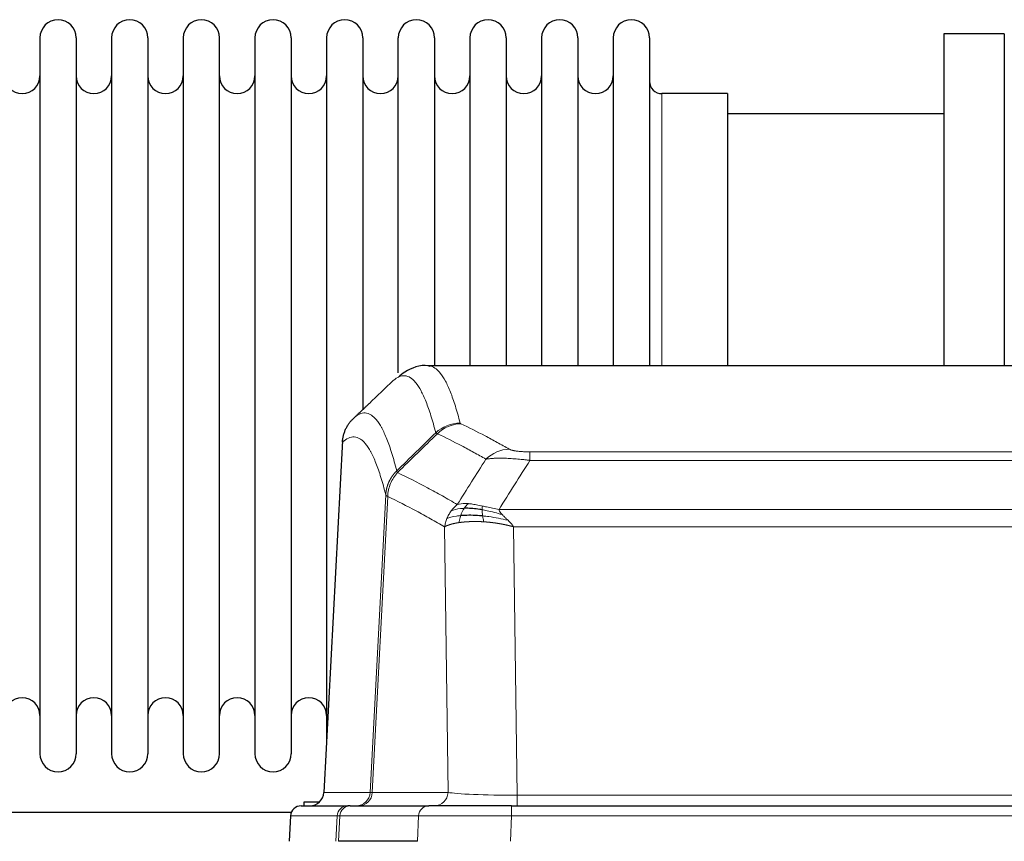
# Model space of a CAD drawing. Header units: inches. Extents: x 0 to 29700, y -16 to 21000.
# Tile 94 of 186: x 3713 to 3991, y 18552 to 18784. Entities that reach past the tile are written whole.
import ezdxf

# ---------------------------------------------------------------- set-up
doc = ezdxf.new("R2010")
doc.units = ezdxf.units.IN
doc.layers.add('254', color=7, linetype='Continuous', true_color=0xffffff)

msp = doc.modelspace()

# ---------------------------------------------------------------- linework, layer by layer
at = {"layer": '254', "color": 2, "linetype": 'Continuous', "lineweight": 25}
for p, q in [((3718.783, 18778.533), (3718.783, 18576.733)), ((3728.983, 18778.533), (3728.983, 18576.733)), ((3738.983, 18778.533), (3738.983, 18576.733)), ((3749.183, 18778.533), (3749.183, 18576.733)), ((3759.183, 18778.533), (3759.183, 18576.733)), ((3769.383, 18576.733), (3769.383, 18778.533)), ((3779.383, 18778.533), (3779.383, 18576.733)), ((3789.583, 18778.533), (3789.583, 18576.733)), ((3799.583, 18778.533), (3799.583, 18677.633)), ((3809.783, 18778.533), (3809.783, 18677.633)), ((3819.783, 18684.127), (3819.783, 18778.533)), ((3829.983, 18778.533), (3829.983, 18686.033)), ((3839.983, 18778.533), (3839.983, 18686.033)), ((3850.183, 18778.533), (3850.183, 18686.033)), ((3860.183, 18778.533), (3860.183, 18686.033)), ((3870.383, 18778.533), (3870.383, 18686.033)), ((3880.383, 18778.533), (3880.383, 18686.033)), ((3890.583, 18778.533), (3890.583, 18686.033)), ((3990.583, 18779.633), (3973.583, 18779.633)), ((3973.583, 18779.633), (3973.583, 18686.035)), ((3990.583, 18779.633), (3990.583, 18686.035)), ((3912.583, 18762.783), (3894.083, 18762.783)), ((3912.583, 18762.783), (3912.583, 18686.029)), ((3973.583, 18757.133), (3912.577, 18757.133)), ((4091.016, 18686.028), (3828.148, 18686.028)), ((3799.583, 18677.633), (3799.583, 18580.412)), ((3809.783, 18677.633), (3809.783, 18673.682)), ((3804.081, 18665.008), (3798.806, 18565.816)), ((3792.435, 18562.028), (3805.546, 18562.028)), ((3793.283, 18563.133), (3797.585, 18563.133)), ((3793.283, 18562.027), (3793.283, 18563.133)), ((3806.243, 18562.028), (3805.546, 18562.028)), ((3806.243, 18562.028), (3828.417, 18562.028)), ((3851.672, 18562.028), (3828.417, 18562.028)), ((3851.672, 18562.028), (4067.493, 18562.028)), ((3789.647, 18560.133), (3687.717, 18560.133)), ((3789.425, 18559.187), (3789.044, 18552.028)), ((3825.217, 18552.028), (3802.963, 18552.028))]:
    msp.add_line(p, q, dxfattribs=at)
at = {"layer": '254', "color": 110, "linetype": 'Continuous', "lineweight": 13}
for p, q in [((3894.083, 18762.783), (3894.083, 18686.029)), ((3804.066, 18664.514), (3798.819, 18565.819)), ((3856.911, 18661.821), (4062.254, 18661.821)), ((3856.911, 18659.405), (3856.911, 18661.821)), ((4062.254, 18659.405), (3856.911, 18659.405)), ((3811.885, 18565.819), (3816.262, 18649.687)), ((3816.818, 18649.211), (3812.466, 18565.819)), ((3848.18, 18645.574), (4070.985, 18645.574)), ((3833.818, 18565.819), (3832.86, 18640.666)), ((4066.872, 18640.676), (3852.292, 18640.676)), ((3852.292, 18640.676), (3853.261, 18564.993)), ((3798.819, 18565.819), (3811.885, 18565.819)), ((3812.466, 18565.819), (3833.818, 18565.819)), ((3853.261, 18564.993), (4065.904, 18564.993)), ((3853.261, 18562.028), (3853.261, 18564.993)), ((3851.672, 18559.185), (3851.672, 18562.028)), ((3789.441, 18559.185), (3789.06, 18552.028)), ((3802.552, 18559.185), (3789.441, 18559.185)), ((3802.178, 18552.028), (3802.552, 18559.185)), ((3803.336, 18559.185), (3802.963, 18552.028)), ((3825.51, 18559.185), (3803.336, 18559.185)), ((3825.217, 18552.028), (3825.51, 18559.185)), ((3851.672, 18559.185), (3851.379, 18552.028)), ((4067.493, 18559.185), (3851.672, 18559.185))]:
    msp.add_line(p, q, dxfattribs=at)
at = {"layer": '254', "color": 2, "linetype": 'Continuous', "lineweight": 25}
for centre, radius, start, end in [((3723.883, 18778.533), 5.1, 0, 180), ((3744.083, 18778.533), 5.1, 0, 180), ((3764.283, 18778.533), 5.1, 0, 180), ((3784.483, 18778.533), 5.1, 0, 180), ((3804.683, 18778.533), 5.1, 0, 180), ((3824.883, 18778.533), 5.1, 0, 180), ((3845.083, 18778.533), 5.1, 0, 180), ((3865.283, 18778.533), 5.1, 0, 180), ((3885.483, 18778.533), 5.1, 0, 180), ((3713.783, 18767.783), 5, 180, 0), ((3733.983, 18767.783), 5, 180, 0), ((3754.183, 18767.783), 5, 180, 0), ((3774.383, 18767.783), 5, 180, 0), ((3794.583, 18767.783), 5, 180, 0), ((3814.783, 18767.783), 5, 180, 0), ((3834.983, 18767.783), 5, 180, 0), ((3855.183, 18767.783), 5, 180, 0), ((3875.383, 18767.783), 5, 180, 0), ((3894.083, 18766.283), 3.5, 180, 270), ((3713.783, 18587.483), 5, 0, 180), ((3733.983, 18587.483), 5, 0, 180), ((3754.183, 18587.483), 5, 0, 180), ((3774.383, 18587.483), 5, 0, 180), ((3794.583, 18587.483), 5, 0, 180), ((3723.883, 18576.733), 5.1, 180, 0), ((3744.083, 18576.733), 5.1, 180, 0), ((3764.283, 18576.733), 5.1, 180, 0), ((3784.483, 18576.733), 5.1, 180, 0)]:
    msp.add_arc(centre, radius, start, end, dxfattribs=at)
at = {"layer": '254', "color": 110, "linetype": 'Continuous', "lineweight": 13}
for centre, major_axis, ratio, start_param, end_param in [((3837.215, 18659.971), (-9.695, -2.45), 0.9931439, 4.4664808, 5.2238901), ((3837.403, 18659.811), (-4.281, -9.037), 0.9659395, 3.5975691, 4.3432065), ((3851.064, 18652.665), (-4.97, -8.677), 0.9635717, 3.6779385, 4.4208965), ((3807.893, 18566.028), (0, 4), 0.9993908, 3.1415927, 4.6600291), ((3808.59, 18566.028), (0, 4), 0.9702957, 3.1415927, 4.6600291), ((3831.911, 18566.028), (20.038, 0.208), 0.001459, 3.1763609, 3.3855124), ((3829.942, 18566.028), (0, 4), 0.9702957, 3.1415927, 4.6600291), ((3853.181, 18566.028), (-20.002, 0.052), 0.0517476, 0.2535919, 1.5749043), ((3805.546, 18559.028), (0, 3), 0.9993908, 0, 1.5184364), ((3806.243, 18559.028), (0, 3), 0.9702957, 0, 1.5184364), ((3828.417, 18559.028), (0, 3), 0.9702957, 0, 1.5184364), ((3829.564, 18559.028), (-27.029, 0.156), 0.000812, 6.0391366, 6.248288), ((3851.724, 18559.028), (-27.018, 0.123), 0.0058026, 4.7143189, 6.0386286)]:
    msp.add_ellipse(centre, major_axis=major_axis, ratio=ratio, start_param=start_param, end_param=end_param, dxfattribs=at)
at = {"layer": '254', "color": 2, "linetype": 'Continuous', "lineweight": 25}
for centre, major_axis, start_param, end_param in [((3794.827, 18566.028), (0, 4), 3.1415927, 4.6600291), ((3792.435, 18559.028), (0, 3), 0, 1.5184364)]:
    msp.add_ellipse(centre, major_axis=major_axis, ratio=0.9993908, start_param=start_param, end_param=end_param, dxfattribs=at)
for points, knots in [([(3828.777, 18685.882), (3828.593, 18685.938), (3826.163, 18686.605), (3822.326, 18684.911), (3820.38, 18683.406), (3819.874, 18682.856)], [0, 0, 0, 0, 0.0544518, 0.7234067, 1, 1, 1, 1]), ([(3804.066, 18664.514), (3804.096, 18665.146), (3804.186, 18665.773), (3804.409, 18666.692), (3804.498, 18666.994), (3804.704, 18667.589), (3804.821, 18667.881), (3805.082, 18668.452), (3805.227, 18668.731), (3805.541, 18669.274), (3805.711, 18669.537), (3806.075, 18670.047), (3806.269, 18670.293), (3806.679, 18670.764), (3806.895, 18670.99), (3807.122, 18671.205)], [0, 0, 0, 0, 0.25, 0.25, 0.375, 0.375, 0.5, 0.5, 0.625, 0.625, 0.75, 0.75, 0.875, 0.875, 1, 1, 1, 1]), ([(3843.58, 18643.743), (3843.291, 18643.77), (3843.005, 18643.793), (3841.871, 18643.876), (3841.048, 18643.911), (3839.483, 18643.93), (3838.741, 18643.914), (3837.823, 18643.862), (3837.6, 18643.846), (3837.382, 18643.828)], [0, 0, 0, 0, 0.125, 0.125, 0.5, 0.5, 0.875, 0.875, 1, 1, 1, 1]), ([(3843.411, 18645.485), (3843.183, 18645.524), (3842.955, 18645.561), (3842.054, 18645.696), (3841.395, 18645.774), (3840.125, 18645.878), (3839.515, 18645.903), (3838.743, 18645.901), (3838.554, 18645.897), (3838.368, 18645.891)], [0, 0, 0, 0, 0.125, 0.125, 0.5, 0.5, 0.875, 0.875, 1, 1, 1, 1])]:
    msp.add_open_spline(points, degree=3, knots=knots, dxfattribs=at)
at = {"layer": '254', "color": 110, "linetype": 'Continuous', "lineweight": 13}
for points, knots in [([(3828.235, 18686.028), (3828.329, 18686.028), (3828.952, 18685.999), (3829.565, 18685.775), (3830.336, 18685.277), (3830.718, 18684.976), (3831.096, 18684.595), (3831.348, 18684.324), (3831.473, 18684.179), (3832.097, 18683.412), (3832.588, 18682.657), (3833.313, 18681.314), (3833.553, 18680.831), (3834.029, 18679.795), (3834.265, 18679.242), (3834.967, 18677.477), (3835.887, 18674.842), (3836.778, 18671.646), (3837.215, 18669.907)], [0, 0, 0, 0, 0.0285367, 0.1904473, 0.1904473, 0.2714026, 0.3118802, 0.3118802, 0.3523578, 0.3523578, 0.5142684, 0.5142684, 0.5952236, 0.5952236, 0.6761789, 0.6761789, 0.8380895, 1, 1, 1, 1]), ([(3830.348, 18667.168), (3829.91, 18668.906), (3829.018, 18672.1), (3828.096, 18674.732), (3827.393, 18676.496), (3827.157, 18677.049), (3826.681, 18678.084), (3826.44, 18678.567), (3825.714, 18679.909), (3825.222, 18680.664), (3824.598, 18681.431), (3824.472, 18681.575), (3824.221, 18681.847), (3823.842, 18682.228), (3823.459, 18682.529), (3822.687, 18683.027), (3821.644, 18683.409), (3820.034, 18683.138), (3818.932, 18682.394), (3818.374, 18681.881)], [0, 0, 0, 0, 0.125, 0.25, 0.25, 0.3125, 0.3125, 0.375, 0.375, 0.5, 0.5, 0.53125, 0.53125, 0.5625, 0.625, 0.625, 0.75, 0.875, 1, 1, 1, 1]), ([(3807.122, 18671.205), (3807.693, 18671.759), (3808.821, 18672.573), (3810.466, 18672.918), (3811.533, 18672.564), (3812.321, 18672.079), (3812.712, 18671.782), (3813.164, 18671.34), (3813.356, 18671.13), (3813.484, 18670.985), (3813.548, 18670.91), (3813.867, 18670.526), (3814.247, 18670.01), (3814.684, 18669.312), (3814.871, 18668.992), (3814.995, 18668.775), (3815.057, 18668.663), (3815.613, 18667.643), (3816.586, 18665.537), (3817.997, 18661.506), (3818.905, 18658.235), (3819.351, 18656.453)], [0, 0, 0, 0, 0.125, 0.25, 0.375, 0.375, 0.4375, 0.46875, 0.484375, 0.484375, 0.5, 0.5, 0.5625, 0.59375, 0.609375, 0.609375, 0.625, 0.625, 0.75, 0.875, 1, 1, 1, 1]), ([(3837.403, 18669.745), (3837.347, 18669.772), (3837.304, 18669.799), (3837.241, 18669.853), (3837.222, 18669.88), (3837.215, 18669.907)], [0, 0, 0, 0, 0.5, 0.5, 1, 1, 1, 1]), ([(3837.403, 18669.745), (3839.688, 18668.658), (3841.97, 18667.517), (3845.385, 18665.723), (3846.522, 18665.112), (3848.795, 18663.862), (3849.93, 18663.223), (3851.064, 18662.571)], [0, 0, 0, 0, 0.5, 0.5, 0.75, 0.75, 1, 1, 1, 1]), ([(3816.262, 18649.687), (3815.817, 18651.467), (3814.911, 18654.735), (3813.504, 18658.767), (3812.534, 18660.875), (3811.979, 18661.897), (3811.918, 18662.009), (3811.794, 18662.227), (3811.608, 18662.547), (3811.171, 18663.247), (3810.793, 18663.765), (3810.475, 18664.152), (3810.411, 18664.227), (3810.283, 18664.372), (3810.091, 18664.584), (3809.641, 18665.029), (3809.251, 18665.33), (3808.465, 18665.821), (3807.402, 18666.185), (3805.761, 18665.859), (3804.636, 18665.06), (3804.066, 18664.514)], [0, 0, 0, 0, 0.125, 0.25, 0.375, 0.375, 0.390625, 0.390625, 0.40625, 0.4375, 0.5, 0.5, 0.515625, 0.515625, 0.53125, 0.5625, 0.625, 0.625, 0.75, 0.875, 1, 1, 1, 1]), ([(3844.484, 18659.746), (3843.349, 18660.398), (3842.212, 18661.038), (3839.937, 18662.289), (3838.798, 18662.901), (3835.379, 18664.697), (3833.095, 18665.84), (3830.807, 18666.929)], [0, 0, 0, 0, 0.25, 0.25, 0.5, 0.5, 1, 1, 1, 1]), ([(3856.911, 18661.821), (3856.728, 18661.821), (3856.546, 18661.822), (3856.182, 18661.827), (3856.002, 18661.83), (3855.647, 18661.839), (3855.472, 18661.845), (3855.125, 18661.859), (3854.954, 18661.867), (3854.743, 18661.879), (3854.701, 18661.882), (3854.617, 18661.887), (3854.493, 18661.895), (3854.371, 18661.903), (3854.133, 18661.921), (3853.825, 18661.947), (3853.538, 18661.977), (3853.364, 18661.998), (3853.33, 18662.002), (3853.262, 18662.01), (3853.228, 18662.014), (3853.128, 18662.027), (3853.064, 18662.036), (3852.874, 18662.063), (3852.755, 18662.082), (3852.528, 18662.12), (3852.421, 18662.14), (3852.218, 18662.181), (3852.123, 18662.203), (3852.01, 18662.23), (3851.987, 18662.235), (3851.943, 18662.246), (3851.922, 18662.252), (3851.858, 18662.268), (3851.817, 18662.279), (3851.698, 18662.313), (3851.625, 18662.336), (3851.488, 18662.382), (3851.424, 18662.405), (3851.248, 18662.475), (3851.148, 18662.522), (3851.064, 18662.571)], [0, 0, 0, 0, 0.0625, 0.0625, 0.125, 0.125, 0.1875, 0.1875, 0.25, 0.25, 0.265625, 0.265625, 0.28125, 0.3125, 0.3125, 0.375, 0.4375, 0.4375, 0.453125, 0.453125, 0.46875, 0.46875, 0.5, 0.5, 0.5625, 0.5625, 0.625, 0.625, 0.6875, 0.6875, 0.703125, 0.703125, 0.71875, 0.71875, 0.75, 0.75, 0.8125, 0.8125, 0.875, 0.875, 1, 1, 1, 1]), ([(3856.911, 18659.405), (3856.576, 18659.448), (3856.243, 18659.489), (3855.58, 18659.567), (3855.252, 18659.604), (3854.276, 18659.708), (3853.638, 18659.768), (3852.936, 18659.826), (3852.858, 18659.833), (3852.702, 18659.845), (3852.625, 18659.851), (3852.393, 18659.869), (3852.24, 18659.88), (3851.786, 18659.912), (3851.191, 18659.949), (3850.618, 18659.977), (3850.197, 18659.994), (3849.988, 18660.002), (3849.783, 18660.009), (3849.647, 18660.013), (3849.579, 18660.015), (3848.973, 18660.03), (3848.465, 18660.033), (3847.746, 18660.025), (3847.514, 18660.02), (3847.175, 18660.009), (3847.064, 18660.005), (3846.846, 18659.996), (3846.738, 18659.99), (3846.211, 18659.961), (3845.823, 18659.929), (3845.108, 18659.849), (3844.781, 18659.801), (3844.484, 18659.746)], [0, 0, 0, 0, 0.0625, 0.0625, 0.125, 0.125, 0.25, 0.25, 0.265625, 0.265625, 0.28125, 0.28125, 0.3125, 0.3125, 0.375, 0.4375, 0.4375, 0.46875, 0.484375, 0.484375, 0.5, 0.5, 0.625, 0.625, 0.6875, 0.6875, 0.71875, 0.71875, 0.75, 0.75, 0.875, 0.875, 1, 1, 1, 1]), ([(3816.262, 18649.687), (3816.263, 18649.704), (3816.264, 18649.738), (3816.267, 18649.789), (3816.271, 18649.839), (3816.274, 18649.89), (3816.278, 18649.941), (3816.282, 18649.991), (3816.287, 18650.042), (3816.291, 18650.093), (3816.296, 18650.143), (3816.301, 18650.194), (3816.306, 18650.244), (3816.312, 18650.295), (3816.318, 18650.345), (3816.324, 18650.396), (3816.33, 18650.446), (3816.337, 18650.496), (3816.344, 18650.547), (3816.351, 18650.597), (3816.358, 18650.647), (3816.366, 18650.697), (3816.374, 18650.748), (3816.382, 18650.798), (3816.39, 18650.848), (3816.399, 18650.898), (3816.408, 18650.948), (3816.417, 18650.998), (3816.426, 18651.048), (3816.436, 18651.098), (3816.446, 18651.148), (3816.456, 18651.197), (3816.466, 18651.247), (3816.477, 18651.297), (3816.488, 18651.346), (3816.499, 18651.396), (3816.51, 18651.445), (3816.522, 18651.495), (3816.534, 18651.544), (3816.546, 18651.594), (3816.558, 18651.643), (3816.571, 18651.692), (3816.584, 18651.741), (3816.597, 18651.79), (3816.61, 18651.839), (3816.624, 18651.888), (3816.638, 18651.937), (3816.652, 18651.986), (3816.666, 18652.034), (3816.681, 18652.083), (3816.695, 18652.132), (3816.71, 18652.18), (3816.726, 18652.229), (3816.741, 18652.277), (3816.757, 18652.325), (3816.773, 18652.373), (3816.789, 18652.421), (3816.806, 18652.469), (3816.823, 18652.517), (3816.84, 18652.565), (3816.857, 18652.613), (3816.874, 18652.661), (3816.892, 18652.708), (3816.91, 18652.756), (3816.928, 18652.803), (3816.947, 18652.851), (3816.965, 18652.898), (3816.984, 18652.945), (3817.003, 18652.992), (3817.023, 18653.039), (3817.042, 18653.086), (3817.062, 18653.132), (3817.082, 18653.179), (3817.103, 18653.226), (3817.123, 18653.272), (3817.144, 18653.318), (3817.171, 18653.378), (3817.205, 18653.451), (3817.246, 18653.537), (3817.287, 18653.623), (3817.33, 18653.708), (3817.373, 18653.793), (3817.417, 18653.877), (3817.462, 18653.961), (3817.507, 18654.045), (3817.554, 18654.128), (3817.601, 18654.211), (3817.649, 18654.293), (3817.697, 18654.375), (3817.747, 18654.456), (3817.797, 18654.537), (3817.848, 18654.617), (3817.9, 18654.697), (3817.952, 18654.777), (3818.005, 18654.856), (3818.059, 18654.934), (3818.114, 18655.012), (3818.169, 18655.089), (3818.225, 18655.166), (3818.282, 18655.243), (3818.339, 18655.318), (3818.398, 18655.394), (3818.456, 18655.468), (3818.516, 18655.543), (3818.576, 18655.616), (3818.637, 18655.689), (3818.699, 18655.762), (3818.761, 18655.834), (3818.824, 18655.905), (3818.888, 18655.976), (3818.952, 18656.046), (3819.017, 18656.115), (3819.082, 18656.184), (3819.149, 18656.252), (3819.215, 18656.32), (3819.283, 18656.387), (3819.328, 18656.431), (3819.351, 18656.453)], [0, 0, 0, 0, 0.0066687, 0.0133374, 0.0200061, 0.0266746, 0.0333432, 0.0400116, 0.0466801, 0.0533484, 0.0600168, 0.066685, 0.0733532, 0.0800214, 0.0866895, 0.0933575, 0.1000255, 0.1066935, 0.1133614, 0.1200292, 0.126697, 0.1333647, 0.1400324, 0.1467001, 0.1533676, 0.1600352, 0.1667026, 0.1733701, 0.1800374, 0.1867047, 0.193372, 0.2000392, 0.2067064, 0.2133735, 0.2200405, 0.2267075, 0.2333745, 0.2400414, 0.2467082, 0.253375, 0.2600418, 0.2667085, 0.2733751, 0.2800417, 0.2867082, 0.2933747, 0.3000412, 0.3067075, 0.3133739, 0.3200401, 0.3267064, 0.3333725, 0.3400387, 0.3467047, 0.3533708, 0.3600367, 0.3667026, 0.3733685, 0.3800343, 0.3867001, 0.3933658, 0.4000315, 0.4066971, 0.4133626, 0.4200281, 0.4266936, 0.433359, 0.4400243, 0.4466896, 0.4533549, 0.4600201, 0.4666852, 0.4733503, 0.4800154, 0.4866804, 0.4933453, 0.5000102, 0.5125098, 0.5250093, 0.5375088, 0.5500082, 0.5625077, 0.5750071, 0.5875066, 0.600006, 0.6125054, 0.6250049, 0.6375043, 0.6500037, 0.6625032, 0.6750026, 0.6875021, 0.7000016, 0.7125011, 0.7250006, 0.7375001, 0.7499997, 0.7624993, 0.7749989, 0.7874985, 0.7999982, 0.812498, 0.8249977, 0.8374975, 0.8499974, 0.8624973, 0.8749972, 0.8874972, 0.8999973, 0.9124974, 0.9249976, 0.9374978, 0.9499981, 0.9624985, 0.9749989, 0.9874994, 1, 1, 1, 1]), ([(3816.818, 18649.211), (3816.839, 18649.842), (3816.917, 18650.47), (3817.18, 18651.698), (3817.366, 18652.299), (3817.838, 18653.451), (3818.123, 18654.003), (3818.782, 18655.041), (3819.154, 18655.526), (3819.563, 18655.97)], [0, 0, 0, 0, 0.25, 0.25, 0.5, 0.5, 0.75, 0.75, 1, 1, 1, 1]), ([(3819.563, 18655.97), (3819.488, 18656.059), (3819.446, 18656.156), (3819.387, 18656.329), (3819.372, 18656.405), (3819.351, 18656.453)], [0, 0, 0, 0, 0.5, 0.5, 1, 1, 1, 1]), ([(3819.563, 18655.97), (3822.385, 18654.631), (3825.201, 18653.211), (3829.414, 18650.956), (3830.817, 18650.184), (3833.62, 18648.599), (3835.019, 18647.785), (3836.417, 18646.952)], [0, 0, 0, 0, 0.5, 0.5, 0.75, 0.75, 1, 1, 1, 1]), ([(3816.818, 18649.211), (3816.813, 18649.214), (3816.803, 18649.22), (3816.788, 18649.23), (3816.772, 18649.24), (3816.757, 18649.25), (3816.742, 18649.259), (3816.726, 18649.269), (3816.711, 18649.279), (3816.696, 18649.289), (3816.68, 18649.299), (3816.665, 18649.309), (3816.649, 18649.319), (3816.634, 18649.329), (3816.619, 18649.339), (3816.604, 18649.349), (3816.589, 18649.359), (3816.574, 18649.369), (3816.559, 18649.379), (3816.544, 18649.389), (3816.529, 18649.399), (3816.515, 18649.409), (3816.501, 18649.42), (3816.487, 18649.43), (3816.473, 18649.44), (3816.459, 18649.45), (3816.446, 18649.46), (3816.425, 18649.477), (3816.399, 18649.498), (3816.371, 18649.524), (3816.347, 18649.548), (3816.328, 18649.57), (3816.312, 18649.591), (3816.299, 18649.609), (3816.289, 18649.625), (3816.281, 18649.639), (3816.275, 18649.651), (3816.271, 18649.662), (3816.267, 18649.671), (3816.265, 18649.677), (3816.263, 18649.682), (3816.262, 18649.685), (3816.262, 18649.687), (3816.262, 18649.687)], [0, 0, 0, 0, 0.0155045, 0.0313064, 0.0474058, 0.0638028, 0.0804975, 0.0974898, 0.1147799, 0.1323678, 0.1502535, 0.1684372, 0.1869188, 0.2056984, 0.224776, 0.2441517, 0.2638255, 0.2837975, 0.3040676, 0.3246359, 0.3455025, 0.3666674, 0.3881306, 0.4098921, 0.431952, 0.4543102, 0.4769669, 0.499922, 0.5635887, 0.6229234, 0.6779259, 0.7285963, 0.7749346, 0.8169408, 0.8546148, 0.8879566, 0.9169663, 0.9416439, 0.9619893, 0.9780025, 0.9896835, 0.9970323, 1, 1, 1, 1]), ([(3832.86, 18640.666), (3831.53, 18641.452), (3830.197, 18642.22), (3827.53, 18643.719), (3826.194, 18644.449), (3822.183, 18646.586), (3819.504, 18647.935), (3816.818, 18649.211)], [0, 0, 0, 0, 0.25, 0.25, 0.5, 0.5, 1, 1, 1, 1]), ([(3834.71, 18645.145), (3834.956, 18645.475), (3835.222, 18645.793), (3835.793, 18646.397), (3836.096, 18646.683), (3836.417, 18646.952)], [0, 0, 0, 0, 0.5, 0.5, 1, 1, 1, 1]), ([(3839.592, 18647.213), (3839.294, 18647.239), (3839.003, 18647.255), (3837.876, 18647.27), (3837.11, 18647.176), (3836.417, 18646.952)], [0, 0, 0, 0, 0.25, 0.25, 1, 1, 1, 1]), ([(3838.368, 18645.891), (3838.467, 18646.041), (3838.568, 18646.182), (3838.825, 18646.511), (3838.982, 18646.685), (3839.293, 18646.985), (3839.446, 18647.112), (3839.592, 18647.213)], [0, 0, 0, 0, 0.25, 0.25, 0.625, 0.625, 1, 1, 1, 1]), ([(3843.562, 18646.518), (3843.381, 18646.558), (3843.203, 18646.597), (3842.496, 18646.751), (3841.981, 18646.858), (3840.987, 18647.039), (3840.508, 18647.114), (3839.893, 18647.185), (3839.742, 18647.2), (3839.592, 18647.213)], [0, 0, 0, 0, 0.125, 0.125, 0.5, 0.5, 0.875, 0.875, 1, 1, 1, 1]), ([(3833.499, 18643.004), (3833.656, 18643.38), (3833.836, 18643.748), (3834.24, 18644.463), (3834.465, 18644.811), (3834.71, 18645.145)], [0, 0, 0, 0, 0.5, 0.5, 1, 1, 1, 1]), ([(3838.368, 18645.891), (3837.997, 18645.878), (3837.64, 18645.852), (3836.279, 18645.701), (3835.408, 18645.476), (3834.71, 18645.145)], [0, 0, 0, 0, 0.25, 0.25, 1, 1, 1, 1]), ([(3837.382, 18643.828), (3837.413, 18643.919), (3837.445, 18644.01), (3837.58, 18644.373), (3837.693, 18644.646), (3837.942, 18645.171), (3838.079, 18645.424), (3838.27, 18645.739), (3838.319, 18645.816), (3838.368, 18645.891)], [0, 0, 0, 0, 0.125, 0.125, 0.5, 0.5, 0.875, 0.875, 1, 1, 1, 1]), ([(3843.411, 18645.485), (3843.41, 18645.609), (3843.412, 18645.725), (3843.425, 18645.99), (3843.441, 18646.127), (3843.489, 18646.356), (3843.521, 18646.449), (3843.562, 18646.518)], [0, 0, 0, 0, 0.25, 0.25, 0.625, 0.625, 1, 1, 1, 1]), ([(3849.05, 18644.131), (3847.64, 18644.553), (3846.203, 18644.929), (3844.333, 18645.318), (3843.869, 18645.407), (3843.411, 18645.485)], [0, 0, 0, 0, 0.75, 0.75, 1, 1, 1, 1]), ([(3843.58, 18643.743), (3843.568, 18643.82), (3843.556, 18643.898), (3843.512, 18644.208), (3843.483, 18644.439), (3843.439, 18644.884), (3843.424, 18645.097), (3843.414, 18645.359), (3843.412, 18645.423), (3843.411, 18645.485)], [0, 0, 0, 0, 0.125, 0.125, 0.5, 0.5, 0.875, 0.875, 1, 1, 1, 1]), ([(3848.18, 18645.574), (3846.959, 18645.763), (3845.783, 18646.02), (3844.289, 18646.354), (3843.922, 18646.437), (3843.562, 18646.518)], [0, 0, 0, 0, 0.75, 0.75, 1, 1, 1, 1]), ([(3849.05, 18644.131), (3848.932, 18644.258), (3848.822, 18644.383), (3848.573, 18644.693), (3848.448, 18644.875), (3848.262, 18645.231), (3848.201, 18645.405), (3848.18, 18645.574)], [0, 0, 0, 0, 0.25, 0.25, 0.625, 0.625, 1, 1, 1, 1]), ([(3850.722, 18642.512), (3850.648, 18642.584), (3850.574, 18642.655), (3850.278, 18642.936), (3850.056, 18643.143), (3849.629, 18643.547), (3849.423, 18643.745), (3849.171, 18644.003), (3849.11, 18644.067), (3849.05, 18644.131)], [0, 0, 0, 0, 0.125, 0.125, 0.5, 0.5, 0.875, 0.875, 1, 1, 1, 1]), ([(3832.86, 18640.666), (3832.918, 18641.062), (3833, 18641.458), (3833.213, 18642.239), (3833.344, 18642.626), (3833.499, 18643.004)], [0, 0, 0, 0, 0.5, 0.5, 1, 1, 1, 1]), ([(3836.892, 18641.867), (3836.881, 18641.865), (3836.857, 18641.862), (3836.822, 18641.857), (3836.787, 18641.851), (3836.751, 18641.846), (3836.715, 18641.84), (3836.678, 18641.834), (3836.641, 18641.828), (3836.604, 18641.822), (3836.566, 18641.816), (3836.528, 18641.81), (3836.49, 18641.804), (3836.451, 18641.797), (3836.412, 18641.79), (3836.373, 18641.783), (3836.333, 18641.776), (3836.293, 18641.769), (3836.252, 18641.762), (3836.211, 18641.755), (3836.17, 18641.747), (3836.129, 18641.739), (3836.087, 18641.732), (3836.046, 18641.724), (3836.003, 18641.716), (3835.961, 18641.707), (3835.918, 18641.699), (3835.875, 18641.69), (3835.832, 18641.682), (3835.789, 18641.673), (3835.745, 18641.664), (3835.701, 18641.655), (3835.657, 18641.645), (3835.613, 18641.636), (3835.568, 18641.626), (3835.524, 18641.616), (3835.479, 18641.606), (3835.434, 18641.596), (3835.389, 18641.586), (3835.344, 18641.576), (3835.298, 18641.565), (3835.253, 18641.554), (3835.207, 18641.543), (3835.161, 18641.532), (3835.115, 18641.521), (3835.069, 18641.509), (3835.023, 18641.498), (3834.977, 18641.486), (3834.931, 18641.474), (3834.885, 18641.462), (3834.839, 18641.45), (3834.793, 18641.437), (3834.746, 18641.425), (3834.7, 18641.412), (3834.654, 18641.399), (3834.608, 18641.386), (3834.562, 18641.372), (3834.515, 18641.359), (3834.469, 18641.345), (3834.423, 18641.331), (3834.377, 18641.317), (3834.332, 18641.303), (3834.286, 18641.288), (3834.24, 18641.274), (3834.195, 18641.259), (3834.15, 18641.244), (3834.104, 18641.229), (3834.059, 18641.214), (3834.015, 18641.198), (3833.97, 18641.182), (3833.926, 18641.166), (3833.882, 18641.15), (3833.838, 18641.134), (3833.794, 18641.118), (3833.751, 18641.101), (3833.707, 18641.084), (3833.665, 18641.067), (3833.622, 18641.05), (3833.58, 18641.032), (3833.538, 18641.015), (3833.497, 18640.997), (3833.455, 18640.979), (3833.415, 18640.961), (3833.374, 18640.943), (3833.334, 18640.924), (3833.295, 18640.905), (3833.256, 18640.886), (3833.217, 18640.867), (3833.179, 18640.848), (3833.141, 18640.828), (3833.104, 18640.809), (3833.068, 18640.789), (3833.032, 18640.769), (3832.996, 18640.749), (3832.961, 18640.728), (3832.927, 18640.707), (3832.893, 18640.687), (3832.871, 18640.673), (3832.86, 18640.666)], [0, 0, 0, 0, 0.0060657, 0.012223, 0.0184718, 0.0248123, 0.0312443, 0.0377679, 0.0443831, 0.0510899, 0.0578883, 0.0647782, 0.0717598, 0.0788329, 0.0859977, 0.093254, 0.1006019, 0.1080414, 0.1155725, 0.1231952, 0.1309095, 0.1387154, 0.1466129, 0.1546019, 0.1626826, 0.1708549, 0.1791188, 0.1874742, 0.1959213, 0.20446, 0.2130903, 0.2218121, 0.2306256, 0.2395307, 0.2485274, 0.2576156, 0.2667955, 0.276067, 0.2854301, 0.2948848, 0.3044311, 0.314069, 0.3237985, 0.3336196, 0.3435324, 0.3535367, 0.3636326, 0.3738202, 0.3840993, 0.3944701, 0.4049324, 0.4154864, 0.426132, 0.4368691, 0.4476979, 0.4586183, 0.4696303, 0.480734, 0.4919292, 0.503216, 0.5145945, 0.5260645, 0.5376262, 0.5492795, 0.5610244, 0.5728609, 0.584789, 0.5968087, 0.60892, 0.621123, 0.6334175, 0.6458037, 0.6582815, 0.6708509, 0.6835119, 0.6962645, 0.7091087, 0.7220445, 0.735072, 0.748191, 0.7614017, 0.774704, 0.7880979, 0.8015834, 0.8151605, 0.8288293, 0.8425896, 0.8564416, 0.8703852, 0.8844204, 0.8985472, 0.9127656, 0.9270756, 0.9414773, 0.9559705, 0.9705554, 0.9852319, 1, 1, 1, 1]), ([(3837.382, 18643.828), (3836.947, 18643.792), (3836.537, 18643.747), (3835.008, 18643.53), (3834.112, 18643.29), (3833.499, 18643.004)], [0, 0, 0, 0, 0.25, 0.25, 1, 1, 1, 1]), ([(3836.892, 18641.867), (3836.928, 18642.067), (3836.97, 18642.291), (3837.076, 18642.77), (3837.138, 18643.026), (3837.264, 18643.467), (3837.321, 18643.647), (3837.382, 18643.828)], [0, 0, 0, 0, 0.375, 0.375, 0.75, 0.75, 1, 1, 1, 1]), ([(3843.895, 18642.092), (3843.873, 18642.094), (3843.829, 18642.096), (3843.763, 18642.1), (3843.697, 18642.104), (3843.631, 18642.108), (3843.565, 18642.112), (3843.499, 18642.115), (3843.433, 18642.119), (3843.366, 18642.122), (3843.3, 18642.125), (3843.234, 18642.129), (3843.167, 18642.132), (3843.101, 18642.135), (3843.034, 18642.137), (3842.967, 18642.14), (3842.901, 18642.143), (3842.834, 18642.145), (3842.767, 18642.147), (3842.701, 18642.15), (3842.634, 18642.152), (3842.567, 18642.154), (3842.5, 18642.156), (3842.433, 18642.158), (3842.366, 18642.159), (3842.299, 18642.161), (3842.232, 18642.162), (3842.165, 18642.164), (3842.098, 18642.165), (3842.031, 18642.166), (3841.964, 18642.167), (3841.897, 18642.168), (3841.83, 18642.169), (3841.763, 18642.169), (3841.696, 18642.17), (3841.629, 18642.17), (3841.562, 18642.171), (3841.494, 18642.171), (3841.427, 18642.171), (3841.36, 18642.171), (3841.293, 18642.171), (3841.226, 18642.17), (3841.159, 18642.17), (3841.092, 18642.169), (3841.025, 18642.169), (3840.958, 18642.168), (3840.891, 18642.167), (3840.824, 18642.166), (3840.757, 18642.165), (3840.69, 18642.164), (3840.623, 18642.162), (3840.556, 18642.161), (3840.489, 18642.159), (3840.423, 18642.158), (3840.356, 18642.156), (3840.289, 18642.154), (3840.223, 18642.152), (3840.156, 18642.149), (3840.089, 18642.147), (3840.023, 18642.145), (3839.956, 18642.142), (3839.89, 18642.139), (3839.824, 18642.136), (3839.758, 18642.133), (3839.691, 18642.13), (3839.625, 18642.127), (3839.559, 18642.124), (3839.493, 18642.12), (3839.427, 18642.117), (3839.362, 18642.113), (3839.296, 18642.109), (3839.23, 18642.105), (3839.165, 18642.101), (3839.099, 18642.097), (3839.034, 18642.092), (3838.969, 18642.088), (3838.904, 18642.083), (3838.839, 18642.078), (3838.774, 18642.074), (3838.709, 18642.069), (3838.644, 18642.063), (3838.58, 18642.058), (3838.515, 18642.053), (3838.451, 18642.047), (3838.387, 18642.042), (3838.322, 18642.036), (3838.259, 18642.03), (3838.195, 18642.024), (3838.131, 18642.018), (3838.068, 18642.011), (3838.004, 18642.005), (3837.941, 18641.998), (3837.878, 18641.992), (3837.815, 18641.985), (3837.752, 18641.978), (3837.69, 18641.971), (3837.627, 18641.964), (3837.565, 18641.956), (3837.503, 18641.949), (3837.441, 18641.941), (3837.379, 18641.934), (3837.318, 18641.926), (3837.256, 18641.918), (3837.195, 18641.91), (3837.134, 18641.901), (3837.073, 18641.893), (3837.013, 18641.884), (3836.952, 18641.876), (3836.912, 18641.87), (3836.892, 18641.867)], [0, 0, 0, 0, 0.0082024, 0.0164263, 0.0246716, 0.0329384, 0.0412265, 0.0495362, 0.0578672, 0.0662198, 0.0745938, 0.0829892, 0.0914062, 0.0998446, 0.1083045, 0.1167859, 0.1252887, 0.1338131, 0.1423589, 0.1509263, 0.1595151, 0.1681255, 0.1767574, 0.1854108, 0.1940858, 0.2027822, 0.2115002, 0.2202398, 0.2290008, 0.2377835, 0.2465876, 0.2554134, 0.2642606, 0.2731295, 0.2820199, 0.2909319, 0.2998654, 0.3088206, 0.3177973, 0.3267956, 0.3358154, 0.3448569, 0.35392, 0.3630047, 0.3721109, 0.3812388, 0.3903883, 0.3995594, 0.4087522, 0.4179665, 0.4272025, 0.4364601, 0.4457393, 0.4550402, 0.4643627, 0.4737069, 0.4830727, 0.4924601, 0.5018692, 0.5113, 0.5207524, 0.5302265, 0.5397222, 0.5492397, 0.5587788, 0.5683395, 0.577922, 0.5875261, 0.5971519, 0.6067994, 0.6164686, 0.6261595, 0.6358721, 0.6456064, 0.6553624, 0.6651401, 0.6749395, 0.6847606, 0.6946034, 0.704468, 0.7143542, 0.7242622, 0.734192, 0.7441434, 0.7541166, 0.7641115, 0.7741282, 0.7841666, 0.7942268, 0.8043087, 0.8144123, 0.8245377, 0.8346848, 0.8448538, 0.8550444, 0.8652568, 0.875491, 0.885747, 0.8960247, 0.9063242, 0.9166455, 0.9269886, 0.9373534, 0.9477401, 0.9581485, 0.9685787, 0.9790306, 0.9895044, 1, 1, 1, 1]), ([(3843.895, 18642.092), (3843.862, 18642.255), (3843.822, 18642.441), (3843.74, 18642.843), (3843.698, 18643.06), (3843.63, 18643.435), (3843.604, 18643.588), (3843.58, 18643.743)], [0, 0, 0, 0, 0.375, 0.375, 0.75, 0.75, 1, 1, 1, 1]), ([(3850.722, 18642.512), (3848.949, 18642.964), (3847.12, 18643.311), (3844.746, 18643.624), (3844.158, 18643.689), (3843.58, 18643.743)], [0, 0, 0, 0, 0.75, 0.75, 1, 1, 1, 1]), ([(3852.292, 18640.676), (3852.27, 18640.682), (3852.226, 18640.695), (3852.16, 18640.713), (3852.093, 18640.732), (3852.026, 18640.75), (3851.96, 18640.768), (3851.893, 18640.786), (3851.826, 18640.804), (3851.759, 18640.822), (3851.692, 18640.84), (3851.624, 18640.858), (3851.557, 18640.875), (3851.489, 18640.893), (3851.422, 18640.91), (3851.354, 18640.927), (3851.286, 18640.945), (3851.218, 18640.962), (3851.15, 18640.979), (3851.082, 18640.995), (3851.014, 18641.012), (3850.946, 18641.029), (3850.878, 18641.045), (3850.809, 18641.062), (3850.741, 18641.078), (3850.672, 18641.094), (3850.603, 18641.11), (3850.534, 18641.126), (3850.465, 18641.142), (3850.396, 18641.158), (3850.327, 18641.173), (3850.258, 18641.189), (3850.189, 18641.204), (3850.12, 18641.22), (3850.05, 18641.235), (3849.981, 18641.25), (3849.911, 18641.265), (3849.841, 18641.28), (3849.772, 18641.294), (3849.702, 18641.309), (3849.632, 18641.324), (3849.562, 18641.338), (3849.492, 18641.352), (3849.422, 18641.366), (3849.352, 18641.38), (3849.281, 18641.394), (3849.211, 18641.408), (3849.141, 18641.422), (3849.07, 18641.435), (3849, 18641.449), (3848.929, 18641.462), (3848.858, 18641.475), (3848.788, 18641.488), (3848.717, 18641.501), (3848.646, 18641.514), (3848.575, 18641.527), (3848.504, 18641.54), (3848.433, 18641.552), (3848.362, 18641.565), (3848.291, 18641.577), (3848.22, 18641.589), (3848.148, 18641.601), (3848.077, 18641.613), (3848.006, 18641.625), (3847.934, 18641.637), (3847.863, 18641.648), (3847.791, 18641.66), (3847.72, 18641.671), (3847.648, 18641.682), (3847.576, 18641.693), (3847.505, 18641.704), (3847.433, 18641.715), (3847.361, 18641.726), (3847.289, 18641.736), (3847.217, 18641.747), (3847.146, 18641.757), (3847.074, 18641.767), (3847.002, 18641.777), (3846.93, 18641.787), (3846.858, 18641.797), (3846.786, 18641.807), (3846.713, 18641.817), (3846.641, 18641.826), (3846.569, 18641.835), (3846.497, 18641.845), (3846.425, 18641.854), (3846.353, 18641.863), (3846.28, 18641.872), (3846.208, 18641.88), (3846.136, 18641.889), (3846.064, 18641.897), (3845.991, 18641.906), (3845.919, 18641.914), (3845.847, 18641.922), (3845.774, 18641.93), (3845.702, 18641.938), (3845.63, 18641.946), (3845.557, 18641.953), (3845.485, 18641.961), (3845.413, 18641.968), (3845.34, 18641.975), (3845.268, 18641.982), (3845.195, 18641.989), (3845.123, 18641.996), (3845.051, 18642.003), (3844.978, 18642.009), (3844.906, 18642.016), (3844.834, 18642.022), (3844.761, 18642.028), (3844.689, 18642.034), (3844.617, 18642.04), (3844.544, 18642.046), (3844.472, 18642.052), (3844.4, 18642.057), (3844.328, 18642.063), (3844.255, 18642.068), (3844.183, 18642.073), (3844.111, 18642.078), (3844.039, 18642.083), (3843.967, 18642.088), (3843.919, 18642.091), (3843.895, 18642.092)], [0, 0, 0, 0, 0.007775, 0.0155603, 0.0233558, 0.0311618, 0.038978, 0.0468046, 0.0546416, 0.0624889, 0.0703466, 0.0782147, 0.0860931, 0.093982, 0.1018813, 0.109791, 0.1177112, 0.1256417, 0.1335828, 0.1415343, 0.1494962, 0.1574687, 0.1654516, 0.173445, 0.1814489, 0.1894634, 0.1974883, 0.2055238, 0.2135699, 0.2216264, 0.2296936, 0.2377713, 0.2458596, 0.2539585, 0.2620679, 0.270188, 0.2783187, 0.28646, 0.2946119, 0.3027745, 0.3109477, 0.3191316, 0.3273261, 0.3355314, 0.3437472, 0.3519738, 0.3602111, 0.3684591, 0.3767178, 0.3849872, 0.3932673, 0.4015582, 0.4098598, 0.4181722, 0.4264954, 0.4348293, 0.443174, 0.4515295, 0.4598958, 0.4682728, 0.4766607, 0.4850594, 0.493469, 0.5018893, 0.5103206, 0.5187626, 0.5272155, 0.5356793, 0.544154, 0.5526395, 0.561136, 0.5696433, 0.5781615, 0.5866906, 0.5952307, 0.6037817, 0.6123436, 0.6209165, 0.6295003, 0.638095, 0.6467007, 0.6553174, 0.6639451, 0.6725838, 0.6812334, 0.6898941, 0.6985657, 0.7072484, 0.7159421, 0.7246468, 0.7333625, 0.7420893, 0.7508272, 0.759576, 0.768336, 0.777107, 0.7858891, 0.7946823, 0.8034866, 0.812302, 0.8211284, 0.829966, 0.8388147, 0.8476746, 0.8565455, 0.8654276, 0.8743209, 0.8832252, 0.8921408, 0.9010675, 0.9100054, 0.9189544, 0.9279147, 0.9368861, 0.9458688, 0.9548626, 0.9638676, 0.9728839, 0.9819114, 0.9909501, 1, 1, 1, 1]), ([(3852.292, 18640.676), (3852.14, 18640.922), (3851.964, 18641.161), (3851.581, 18641.628), (3851.374, 18641.855), (3851.016, 18642.224), (3850.869, 18642.369), (3850.722, 18642.512)], [0, 0, 0, 0, 0.375, 0.375, 0.75, 0.75, 1, 1, 1, 1])]:
    msp.add_open_spline(points, degree=3, knots=knots, dxfattribs=at)
at = {"layer": '254', "color": 2, "linetype": 'Continuous', "lineweight": 25}
for points, degree in [([(3818.374, 18681.881), (3816.126, 18679.749), (3813.878, 18677.617), (3811.632, 18675.485)], 3), ([(3811.632, 18675.485), (3807.123, 18671.207)], 1)]:
    msp.add_open_spline(points, degree=degree, dxfattribs=at)
at = {"layer": '254', "color": 110, "linetype": 'Continuous', "lineweight": 13}
for points in [[(3819.351, 18656.453), (3823.016, 18660.025), (3826.682, 18663.597), (3830.348, 18667.168)], [(3830.807, 18666.929), (3827.058, 18663.276), (3823.31, 18659.623), (3819.563, 18655.97)], [(3830.807, 18666.929), (3830.694, 18666.98), (3830.506, 18667.072), (3830.388, 18667.14), (3830.348, 18667.168)], [(3836.417, 18646.952), (3839.091, 18651.22), (3841.78, 18655.485), (3844.484, 18659.746)], [(3856.911, 18659.405), (3853.983, 18654.799), (3851.073, 18650.189), (3848.18, 18645.574)]]:
    msp.add_open_spline(points, degree=3, dxfattribs=at)

doc.saveas('drawing.dxf')
